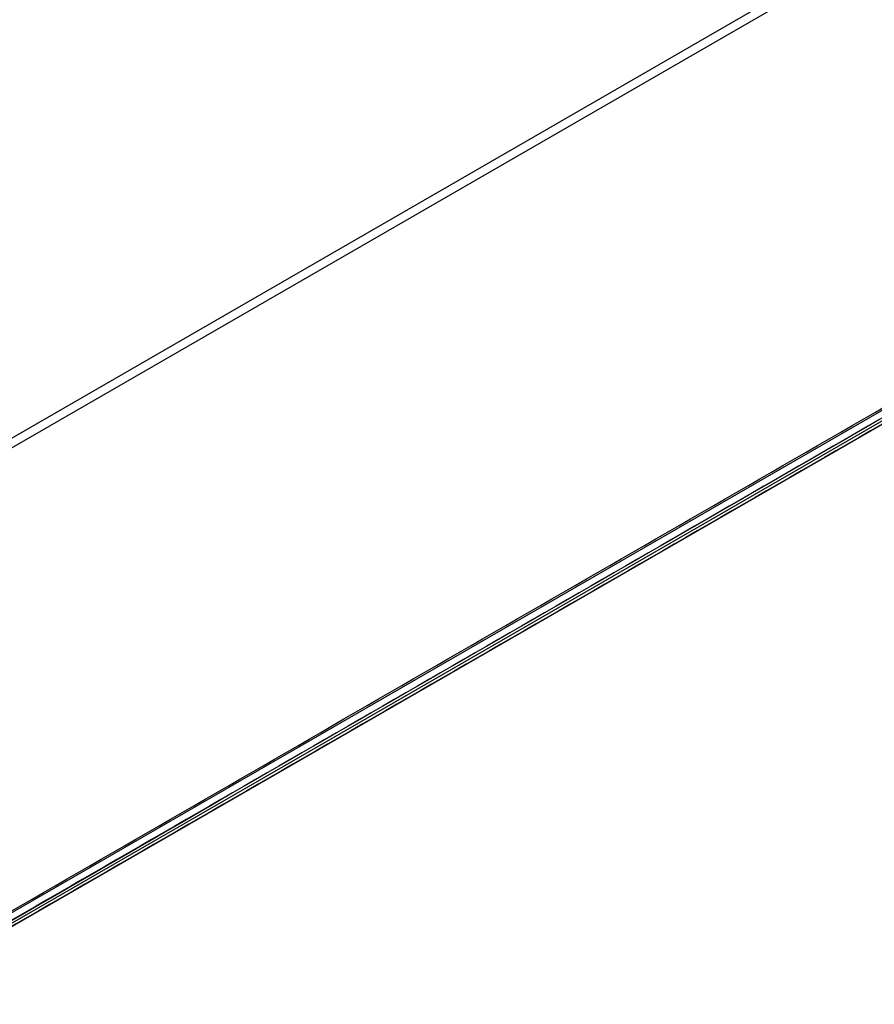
# Model space of a CAD drawing. Header units: millimetres. Extents: x 1064 to 2043, y -6251 to -5403.
# Tile 11 of 13: x 1631 to 1756, y -5759 to -5615. Entities that reach past the tile are written whole.
import ezdxf

# ---------------------------------------------------------------- set-up
doc = ezdxf.new("R2010")
doc.units = ezdxf.units.MM

msp = doc.modelspace()

# ---------------------------------------------------------------- linework, layer by layer
at = {"color": 7, "true_color": 0xffffff}
for p, q in [((2012.18, -5455.27, 40.65), (1613.13, -5685.66, 40.65)), ((2012.8, -5456.34, 35.29), (1613.74, -5686.73, 35.29)), ((1609.25, -5757.35, 54.51), (2042.25, -5507.36, 54.51)), ((2042.94, -5508.54, 52.03), (1609.93, -5758.54, 52.03)), ((1610.14, -5758.9, 50.1), (2043.15, -5508.91, 50.1))]:
    msp.add_line(p, q, dxfattribs=at)
for points in [[(1981.84, -5402.72, 25.62), (1548.84, -5652.72, 25.62)], [(1982.22, -5403.37, 26.81), (1549.21, -5653.37, 26.81)], [(1982.24, -5403.41, 22.21), (1549.23, -5653.4, 22.21)], [(1982.84, -5404.45, 21.46), (1549.83, -5654.44, 21.46)], [(1609.14, -5757.16, 54.48), (2042.14, -5507.16, 54.48)], [(2042.74, -5508.2, 53.73), (1609.74, -5758.2, 53.73)], [(2042.76, -5508.24, 49.12), (1609.76, -5758.23, 49.12)], [(2043.13, -5508.89, 50.32), (1610.13, -5758.88, 50.32)]]:
    msp.add_open_spline(points, degree=1, dxfattribs=at)

doc.saveas('drawing.dxf')
